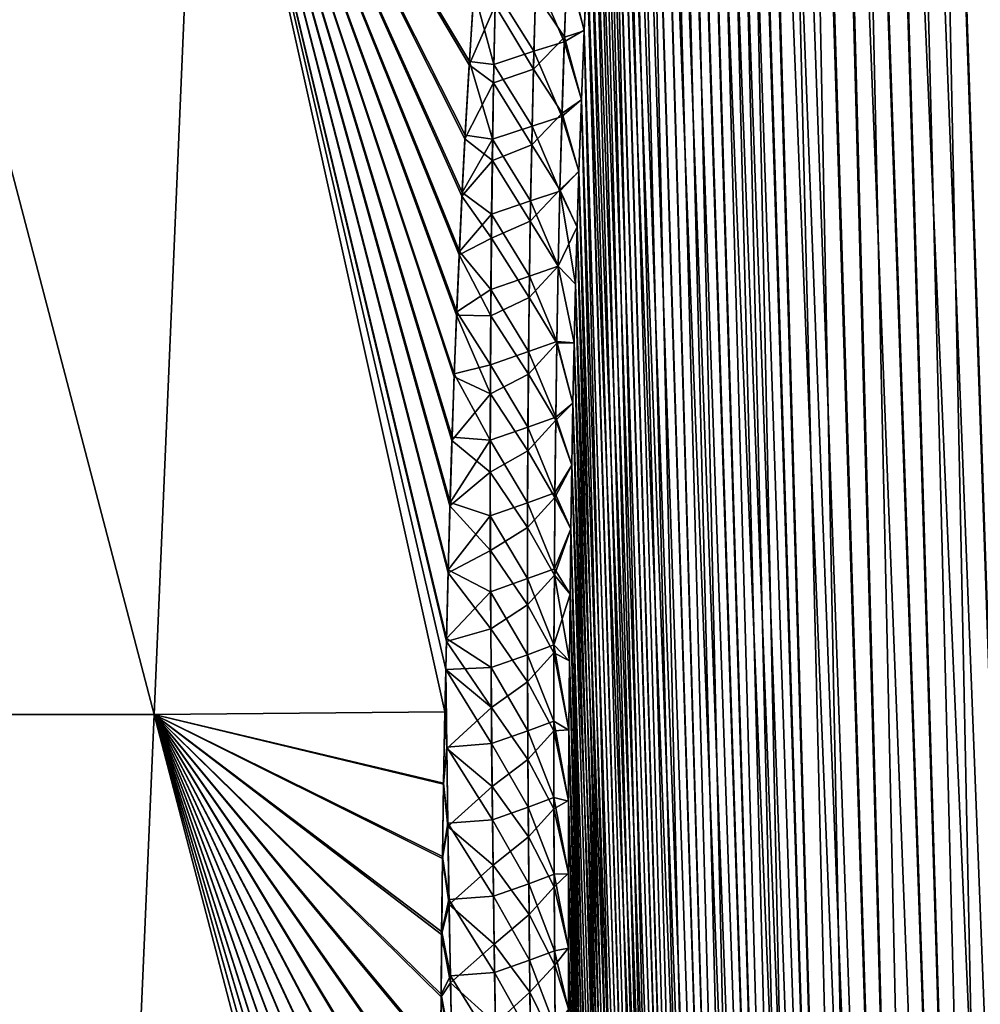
# Model space of a CAD drawing. Header units: metres. Extents: x -109 to 109, y -108 to 40.
# Tile 185 of 216: x 87.74 to 93.64, y -81.67 to -75.61. Entities that reach past the tile are written whole.
import ezdxf

# ---------------------------------------------------------------- set-up
doc = ezdxf.new("R2010")
doc.units = ezdxf.units.M
doc.layers.add('solid_K_24_42_18_000C86_XXX', color=7, linetype='CONTINUOUS')

msp = doc.modelspace()

# ---------------------------------------------------------------- linework, layer by layer
at = {"layer": 'solid_K_24_42_18_000C86_XXX'}
for points in [[(93.591431, -102.810715, -10.906762), (92.668846, -68.274429, -10.070155), (92.820801, -68.203453, -9.784935)], [(94.02282, -102.831841, 10.116003), (92.827583, -68.201416, 9.772555), (92.676445, -68.26963, 10.055494)], [(94.022644, -102.831841, -10.116307), (92.820801, -68.203453, -9.784935), (92.975037, -68.180695, -9.510736)], [(94.022644, -102.831841, -10.116307), (93.591431, -102.810715, -10.906762), (92.820801, -68.203453, -9.784935)], [(94.02282, -102.831841, 10.116003), (92.981041, -68.180748, 9.500344), (92.827583, -68.201416, 9.772555)], [(94.022644, -102.831841, -10.116307), (92.975037, -68.180695, -9.510736), (93.135391, -68.203712, -9.240135)], [(94.491798, -102.810669, 9.34737), (93.140869, -68.205284, 9.231131), (92.981041, -68.180748, 9.500344)], [(94.02282, -102.831841, 10.116003), (94.491798, -102.810669, 9.34737), (92.981041, -68.180748, 9.500344)], [(94.022644, -102.831841, -10.116307), (93.135391, -68.203712, -9.240135), (93.306366, -68.274971, -8.966091)], [(94.491798, -102.810669, 9.34737), (93.311584, -68.277779, 8.957937), (93.140869, -68.205284, 9.231131)], [(93.591431, -102.810715, -10.906762), (92.516762, -68.400612, -10.372687), (92.668846, -68.274429, -10.070155)], [(93.591545, -102.81073, 10.906535), (92.676445, -68.26963, 10.055494), (92.524849, -68.392357, 10.356121)], [(93.591545, -102.81073, 10.906535), (94.02282, -102.831841, 10.116003), (92.676445, -68.26963, 10.055494)], [(94.491585, -102.810684, -9.347705), (93.306366, -68.274971, -8.966091), (93.492111, -68.401138, -8.683512)], [(94.491585, -102.810684, -9.347705), (94.022644, -102.831841, -10.116307), (93.306366, -68.274971, -8.966091)], [(94.491798, -102.810669, 9.34737), (93.497559, -68.405632, 8.675452), (93.311584, -68.277779, 8.957937)], [(93.198311, -102.747047, -11.718625), (92.364388, -68.591072, -10.695609), (92.516762, -68.400612, -10.372687)], [(93.591545, -102.81073, 10.906535), (92.524849, -68.392357, 10.356121), (92.37207, -68.579834, 10.6788)], [(93.591431, -102.810715, -10.906762), (93.198311, -102.747047, -11.718625), (92.516762, -68.400612, -10.372687)], [(94.491585, -102.810684, -9.347705), (93.492111, -68.401138, -8.683512), (93.69529, -68.591568, -8.390559)], [(94.998283, -102.746971, 8.60115), (93.701714, -68.598389, 8.381553), (93.497559, -68.405632, 8.675452)], [(94.491798, -102.810669, 9.34737), (94.998283, -102.746971, 8.60115), (93.497559, -68.405632, 8.675452)], [(93.198311, -102.747047, -11.718625), (92.213646, -68.854164, -11.037994), (92.364388, -68.591072, -10.695609)], [(93.591545, -102.81073, 10.906535), (92.37207, -68.579834, 10.6788), (92.295593, -68.700798, 10.848765)], [(93.591545, -102.81073, 10.906535), (92.295593, -68.700798, 10.848765), (92.220039, -68.841286, 11.022955)], [(93.198311, -102.747047, -11.718625), (92.139687, -69.014679, -11.215636), (92.213646, -68.854164, -11.037994)], [(93.19838, -102.747063, 11.718479), (92.220039, -68.841286, 11.022955), (92.145485, -69.001236, 11.201459)], [(93.19838, -102.747063, 11.718479), (93.591545, -102.81073, 10.906535), (92.220039, -68.841286, 11.022955)], [(92.844063, -102.640434, -12.551116), (92.067253, -69.195442, -11.396681), (92.139687, -69.014679, -11.215636)], [(93.19838, -102.747063, 11.718479), (92.145485, -69.001236, 11.201459), (92.072495, -69.181557, 11.383328)], [(93.198311, -102.747047, -11.718625), (92.844063, -102.640434, -12.551116), (92.139687, -69.014679, -11.215636)], [(92.844063, -102.640434, -12.551116), (91.99646, -69.396454, -11.581059), (92.067253, -69.195442, -11.396681)], [(93.19838, -102.747063, 11.718479), (92.072495, -69.181557, 11.383328), (92.001198, -69.38221, 11.56846)], [(92.844063, -102.640434, -12.551116), (91.927574, -69.618576, -11.768362), (91.99646, -69.396454, -11.581059)], [(93.19838, -102.747063, 11.718479), (92.001198, -69.38221, 11.56846), (91.931831, -69.604134, 11.756554)], [(92.844063, -102.640434, -12.551116), (91.860741, -69.861908, -11.958444), (91.927574, -69.618576, -11.768362)], [(93.19838, -102.747063, 11.718479), (91.931831, -69.604134, 11.756554), (91.864502, -69.847443, 11.947519)], [(92.844063, -102.640434, -12.551116), (91.796097, -70.127251, -12.151175), (91.860741, -69.861908, -11.958444)], [(92.844093, -102.640442, 12.551044), (91.864502, -69.847443, 11.947519), (91.799385, -70.112923, 12.141137)], [(92.844093, -102.640442, 12.551044), (93.19838, -102.747063, 11.718479), (91.864502, -69.847443, 11.947519)], [(92.529518, -102.49028, -13.403612), (91.733742, -70.414886, -12.346438), (91.796097, -70.127251, -12.151175)], [(92.844093, -102.640442, 12.551044), (91.799385, -70.112923, 12.141137), (91.736603, -70.400864, 12.337244)], [(92.844063, -102.640434, -12.551116), (92.529518, -102.49028, -13.403612), (91.796097, -70.127251, -12.151175)], [(92.844093, -102.640442, 12.551044), (91.736603, -70.400864, 12.337244), (91.676262, -70.711952, 12.535793)], [(92.529518, -102.49028, -13.403612), (91.673782, -70.72554, -12.54417), (91.733742, -70.414886, -12.346438)], [(92.844093, -102.640442, 12.551044), (91.676262, -70.711952, 12.535793), (91.618462, -71.04686, 12.736664)], [(92.529518, -102.49028, -13.403612), (91.616341, -71.059898, -12.744247), (91.673782, -70.72554, -12.54417)], [(92.529518, -102.49028, -13.403612), (91.56147, -71.418427, -12.946656), (91.616341, -71.059898, -12.744247)], [(92.529518, -102.49028, 13.403603), (91.618462, -71.04686, 12.736664), (91.563271, -71.406052, 12.939841)], [(92.529518, -102.49028, 13.403603), (92.844093, -102.640442, 12.551044), (91.618462, -71.04686, 12.736664)], [(92.255585, -102.295357, -14.275787), (91.5093, -71.802315, -13.151313), (91.56147, -71.418427, -12.946656)], [(92.529518, -102.49028, 13.403603), (91.563271, -71.406052, 12.939841), (91.510796, -71.79068, 13.145243)], [(92.529518, -102.49028, -13.403612), (92.255585, -102.295357, -14.275787), (91.56147, -71.418427, -12.946656)], [(92.255585, -102.295357, -14.275787), (91.459869, -72.211784, -13.358197), (91.5093, -71.802315, -13.151313)], [(92.529518, -102.49028, 13.403603), (91.510796, -71.79068, 13.145243), (91.461105, -72.200966, 13.35285)], [(92.255585, -102.295357, -14.275787), (91.428513, -72.500008, -13.497308), (91.459869, -72.211784, -13.358197)], [(92.529518, -102.49028, 13.403603), (91.461105, -72.200966, 13.35285), (91.429588, -72.489777, 13.492426)], [(92.255585, -102.295357, -14.275787), (91.398422, -72.800018, -13.637383), (91.428513, -72.500008, -13.497308)], [(92.529518, -102.49028, 13.403603), (91.429588, -72.489777, 13.492426), (91.399353, -72.79039, 13.632954)], [(92.255585, -102.295357, -14.275787), (91.369659, -73.11248, -13.778379), (91.398422, -72.800018, -13.637383)], [(92.255585, -102.295349, 14.275813), (91.399353, -72.79039, 13.632954), (91.370453, -73.1035, 13.774391)], [(92.255585, -102.295349, 14.275813), (92.529518, -102.49028, 13.403603), (91.399353, -72.79039, 13.632954)], [(88.56321, -79.883408, -18.687876), (86.652596, -79.883408, -19.790974), (86.787979, -73.114449, -17.819326)], [(86.652649, -79.883408, 19.790947), (88.563316, -79.883408, 18.687811), (86.788116, -73.114449, 17.81925)], [(88.56321, -79.883408, -18.687876), (86.787979, -73.114449, -17.819326), (88.85228, -73.114449, -16.455765)], [(88.563316, -79.883408, 18.687811), (88.852463, -73.114449, 16.455627), (86.788116, -73.114449, 17.81925)], [(90.35051, -79.866341, -17.399897), (88.56321, -79.883408, -18.687876), (88.85228, -73.114449, -16.455765)], [(88.563316, -79.883408, 18.687811), (90.350517, -79.86586, 17.399761), (88.852463, -73.114449, 16.455627)], [(90.355881, -79.606018, -17.32295), (90.35051, -79.866341, -17.399897), (88.85228, -73.114449, -16.455765)], [(90.359711, -79.434067, -17.271404), (90.355881, -79.606018, -17.32295), (88.85228, -73.114449, -16.455765)], [(90.370049, -79.011841, -17.142384), (90.359711, -79.434067, -17.271404), (88.85228, -73.114449, -16.455765)], [(90.381363, -78.599724, -17.01309), (90.370049, -79.011841, -17.142384), (88.85228, -73.114449, -16.455765)], [(90.393883, -78.198311, -16.883629), (90.381363, -78.599724, -17.01309), (88.85228, -73.114449, -16.455765)], [(90.4077, -77.807732, -16.754091), (90.393883, -78.198311, -16.883629), (88.85228, -73.114449, -16.455765)], [(90.422676, -77.427399, -16.624514), (90.4077, -77.807732, -16.754091), (88.85228, -73.114449, -16.455765)], [(90.43869, -77.056725, -16.494928), (90.422676, -77.427399, -16.624514), (88.85228, -73.114449, -16.455765)], [(90.45562, -76.695183, -16.365362), (90.43869, -77.056725, -16.494928), (88.85228, -73.114449, -16.455765)], [(90.473724, -76.343422, -16.235893), (90.45562, -76.695183, -16.365362), (88.85228, -73.114449, -16.455765)], [(90.499702, -75.889404, -16.063519), (90.473724, -76.343422, -16.235893), (88.85228, -73.114449, -16.455765)], [(90.527481, -75.451485, -15.891516), (90.499702, -75.889404, -16.063519), (88.85228, -73.114449, -16.455765)], [(90.501015, -75.867546, 16.055075), (90.528961, -75.429276, 15.882641), (88.852463, -73.114449, 16.455627)], [(90.474884, -76.321938, 16.227875), (90.501015, -75.867546, 16.055075), (88.852463, -73.114449, 16.455627)], [(90.456665, -76.674004, 16.35766), (90.474884, -76.321938, 16.227875), (88.852463, -73.114449, 16.455627)], [(90.439629, -77.035866, 16.487539), (90.456665, -76.674004, 16.35766), (88.852463, -73.114449, 16.455627)], [(90.423523, -77.406891, 16.617434), (90.439629, -77.035866, 16.487539), (88.852463, -73.114449, 16.455627)], [(90.408447, -77.787582, 16.747318), (90.423523, -77.406891, 16.617434), (88.852463, -73.114449, 16.455627)], [(90.394547, -78.178535, 16.877157), (90.408447, -77.787582, 16.747318), (88.852463, -73.114449, 16.455627)], [(90.381935, -78.580338, 17.006914), (90.394547, -78.178535, 16.877157), (88.852463, -73.114449, 16.455627)], [(90.370537, -78.992851, 17.136501), (90.381935, -78.580338, 17.006914), (88.852463, -73.114449, 16.455627)], [(90.36013, -79.415497, 17.265808), (90.370537, -78.992851, 17.136501), (88.852463, -73.114449, 16.455627)], [(90.355858, -79.606934, 17.323231), (90.36013, -79.415497, 17.265808), (88.852463, -73.114449, 16.455627)], [(90.350517, -79.86586, 17.399761), (90.355858, -79.606934, 17.323231), (88.852463, -73.114449, 16.455627)], [(92.023575, -102.054451, -15.166787), (91.342262, -73.438232, -13.920253), (91.369659, -73.11248, -13.778379)], [(92.255585, -102.295349, 14.275813), (91.370453, -73.1035, 13.774391), (91.342926, -73.429909, 13.916687)], [(92.255585, -102.295357, -14.275787), (92.023575, -102.054451, -15.166787), (91.369659, -73.11248, -13.778379)], [(92.255585, -102.295349, 14.275813), (91.342926, -73.429909, 13.916687), (91.316772, -73.769096, 14.059872)], [(92.023575, -102.054451, -15.166787), (91.316216, -73.776733, -14.063032), (91.342262, -73.438232, -13.920253)], [(92.023575, -102.054451, -15.166787), (91.291565, -74.128532, -14.206668), (91.316216, -73.776733, -14.063032)], [(92.255585, -102.295349, 14.275813), (91.316772, -73.769096, 14.059872), (91.292023, -74.121605, 14.203897)], [(92.023575, -102.054451, -15.166787), (91.268372, -74.49469, -14.35108), (91.291565, -74.128532, -14.206668)], [(92.255585, -102.295349, 14.275813), (91.292023, -74.121605, 14.203897), (91.268745, -74.48848, 14.348681)], [(92.023575, -102.054451, -15.166787), (91.24662, -74.874847, -14.4963), (91.268372, -74.49469, -14.35108)], [(92.255585, -102.295349, 14.275813), (91.268745, -74.48848, 14.348681), (91.246918, -74.86937, 14.494254)], [(92.023575, -102.054451, -15.166787), (91.226349, -75.269241, -14.642288), (91.24662, -74.874847, -14.4963)], [(92.255585, -102.295349, 14.275813), (91.246918, -74.86937, 14.494254), (91.226578, -75.264519, 14.640576)], [(91.103256, -75.253197, -15.021552), (91.085808, -75.718948, -15.187466), (90.908066, -75.449814, -15.448203)], [(91.103256, -75.253197, -15.021552), (91.207619, -75.679131, -14.788915), (91.085808, -75.718948, -15.187466)], [(91.103256, -75.253197, -15.021552), (91.226349, -75.269241, -14.642288), (91.207619, -75.679131, -14.788915)], [(91.084702, -75.747185, 15.197671), (91.101616, -75.29081, 15.035486), (90.91111, -75.347511, 15.411736)], [(91.084702, -75.747185, 15.197671), (91.207787, -75.675156, 14.787521), (91.101616, -75.29081, 15.035486)], [(91.101616, -75.29081, 15.035486), (91.207787, -75.675156, 14.787521), (91.226578, -75.264519, 14.640576)], [(92.023575, -102.054451, -15.166787), (91.207619, -75.679131, -14.788915), (91.226349, -75.269241, -14.642288)], [(92.023567, -102.054436, 15.166823), (91.226578, -75.264519, 14.640576), (91.207787, -75.675156, 14.787521)], [(92.023567, -102.054436, 15.166823), (92.255585, -102.295349, 14.275813), (91.226578, -75.264519, 14.640576)], [(90.897736, -75.805336, 15.573781), (90.91111, -75.347511, 15.411736), (90.66256, -75.428215, 15.753327)], [(91.084702, -75.747185, 15.197671), (90.91111, -75.347511, 15.411736), (90.897736, -75.805336, 15.573781)], [(90.652351, -75.886749, 15.915331), (90.528961, -75.429276, 15.882641), (90.501015, -75.867546, 16.055075)], [(90.652351, -75.886749, 15.915331), (90.66256, -75.428215, 15.753327), (90.528961, -75.429276, 15.882641)], [(90.897736, -75.805336, 15.573781), (90.66256, -75.428215, 15.753327), (90.652351, -75.886749, 15.915331)], [(90.660332, -75.52462, -15.787741), (90.499702, -75.889404, -16.063519), (90.527481, -75.451485, -15.891516)], [(90.660332, -75.52462, -15.787741), (90.908066, -75.449814, -15.448203), (90.895042, -75.914856, -15.61146)], [(91.085808, -75.718948, -15.187466), (90.895042, -75.914856, -15.61146), (90.908066, -75.449814, -15.448203)], [(90.660332, -75.52462, -15.787741), (90.650284, -75.999557, -15.954227), (90.499702, -75.889404, -16.063519)], [(90.660332, -75.52462, -15.787741), (90.895042, -75.914856, -15.61146), (90.650284, -75.999557, -15.954227)], [(91.084702, -75.747185, 15.197671), (91.190559, -76.101357, 14.935087), (91.207787, -75.675156, 14.787521)], [(92.023567, -102.054436, 15.166823), (91.207787, -75.675156, 14.787521), (91.190559, -76.101357, 14.935087)], [(91.085808, -75.718948, -15.187466), (91.070854, -76.186661, -15.34821), (90.895042, -75.914856, -15.61146)], [(91.085808, -75.718948, -15.187466), (91.190445, -76.104576, -14.936179), (91.070854, -76.186661, -15.34821)], [(91.085808, -75.718948, -15.187466), (91.207619, -75.679131, -14.788915), (91.190445, -76.104576, -14.936179)], [(91.834908, -101.766304, -16.07567), (91.190445, -76.104576, -14.936179), (91.207619, -75.679131, -14.788915)], [(92.023575, -102.054451, -15.166787), (91.834908, -101.766304, -16.07567), (91.207619, -75.679131, -14.788915)], [(91.070168, -76.20546, 15.354893), (91.084702, -75.747185, 15.197671), (90.897736, -75.805336, 15.573781)], [(91.070168, -76.20546, 15.354893), (91.190559, -76.101357, 14.935087), (91.084702, -75.747185, 15.197671)], [(90.886604, -76.264732, 15.730844), (90.897736, -75.805336, 15.573781), (90.652351, -75.886749, 15.915331)], [(91.070168, -76.20546, 15.354893), (90.897736, -75.805336, 15.573781), (90.886604, -76.264732, 15.730844)], [(90.650284, -75.999557, -15.954227), (90.473724, -76.343422, -16.235893), (90.499702, -75.889404, -16.063519)], [(90.644249, -76.346581, 16.072355), (90.501015, -75.867546, 16.055075), (90.474884, -76.321938, 16.227875)], [(90.644249, -76.346581, 16.072355), (90.652351, -75.886749, 15.915331), (90.501015, -75.867546, 16.055075)], [(90.886604, -76.264732, 15.730844), (90.652351, -75.886749, 15.915331), (90.644249, -76.346581, 16.072355)], [(90.650284, -75.999557, -15.954227), (90.895042, -75.914856, -15.61146), (90.88427, -76.381477, -15.769665)], [(91.070854, -76.186661, -15.34821), (90.88427, -76.381477, -15.769665), (90.895042, -75.914856, -15.61146)], [(90.650284, -75.999557, -15.954227), (90.642441, -76.475861, -16.11544), (90.473724, -76.343422, -16.235893)], [(90.650284, -75.999557, -15.954227), (90.88427, -76.381477, -15.769665), (90.642441, -76.475861, -16.11544)], [(91.070168, -76.20546, 15.354893), (91.174896, -76.54287, 15.083282), (91.190559, -76.101357, 14.935087)], [(92.023567, -102.054436, 15.166823), (91.190559, -76.101357, 14.935087), (91.174896, -76.54287, 15.083282)], [(91.070854, -76.186661, -15.34821), (91.190445, -76.104576, -14.936179), (91.174812, -76.545334, -15.08409)], [(91.834908, -101.766304, -16.07567), (91.174812, -76.545334, -15.08409), (91.190445, -76.104576, -14.936179)], [(91.070854, -76.186661, -15.34821), (91.058182, -76.656174, -15.504048), (90.88427, -76.381477, -15.769665)], [(91.057823, -76.665451, 15.507422), (91.070168, -76.20546, 15.354893), (90.886604, -76.264732, 15.730844)], [(91.057823, -76.665451, 15.507422), (91.174896, -76.54287, 15.083282), (91.070168, -76.20546, 15.354893)], [(91.070854, -76.186661, -15.34821), (91.174812, -76.545334, -15.08409), (91.058182, -76.656174, -15.504048)], [(90.877518, -76.725563, 15.88319), (90.886604, -76.264732, 15.730844), (90.644249, -76.346581, 16.072355)], [(91.057823, -76.665451, 15.507422), (90.886604, -76.264732, 15.730844), (90.877518, -76.725563, 15.88319)], [(90.642441, -76.475861, -16.11544), (90.45562, -76.695183, -16.365362), (90.473724, -76.343422, -16.235893)], [(90.644249, -76.346581, 16.072355), (90.474884, -76.321938, 16.227875), (90.456665, -76.674004, 16.35766)], [(90.638077, -76.80761, 16.224646), (90.644249, -76.346581, 16.072355), (90.456665, -76.674004, 16.35766)], [(90.877518, -76.725563, 15.88319), (90.644249, -76.346581, 16.072355), (90.638077, -76.80761, 16.224646)], [(90.642441, -76.475861, -16.11544), (90.88427, -76.381477, -15.769665), (90.875587, -76.849564, -15.923049)], [(91.058182, -76.656174, -15.504048), (90.875587, -76.849564, -15.923049), (90.88427, -76.381477, -15.769665)], [(90.642441, -76.475861, -16.11544), (90.636642, -76.95343, -16.271633), (90.45562, -76.695183, -16.365362)], [(90.642441, -76.475861, -16.11544), (90.875587, -76.849564, -15.923049), (90.636642, -76.95343, -16.271633)], [(91.057823, -76.665451, 15.507422), (91.164215, -76.884911, 15.194724), (91.174896, -76.54287, 15.083282)], [(91.058182, -76.656174, -15.504048), (91.174812, -76.545334, -15.08409), (91.164162, -76.886803, -15.195333)], [(91.834908, -101.766304, -16.07567), (91.164162, -76.886803, -15.195333), (91.174812, -76.545334, -15.08409)], [(92.023567, -102.054436, 15.166823), (91.174896, -76.54287, 15.083282), (91.164215, -76.884911, 15.194724)], [(90.636642, -76.95343, -16.271633), (90.43869, -77.056725, -16.494928), (90.45562, -76.695183, -16.365362)], [(90.638077, -76.80761, 16.224646), (90.456665, -76.674004, 16.35766), (90.439629, -77.035866, 16.487539)], [(91.058182, -76.656174, -15.504048), (91.047638, -77.12735, -15.655197), (90.875587, -76.849564, -15.923049)], [(91.047501, -77.127022, 15.655468), (91.057823, -76.665451, 15.507422), (90.877518, -76.725563, 15.88319)], [(91.047501, -77.127022, 15.655468), (91.164215, -76.884911, 15.194724), (91.057823, -76.665451, 15.507422)], [(91.058182, -76.656174, -15.504048), (91.154457, -77.238205, -15.30676), (91.047638, -77.12735, -15.655197)], [(91.058182, -76.656174, -15.504048), (91.164162, -76.886803, -15.195333), (91.154457, -77.238205, -15.30676)], [(90.870346, -77.187737, 16.031025), (90.877518, -76.725563, 15.88319), (90.638077, -76.80761, 16.224646)], [(91.047501, -77.127022, 15.655468), (90.877518, -76.725563, 15.88319), (90.870346, -77.187737, 16.031025)], [(90.633698, -77.26976, 16.372414), (90.638077, -76.80761, 16.224646), (90.439629, -77.035866, 16.487539)], [(90.870346, -77.187737, 16.031025), (90.638077, -76.80761, 16.224646), (90.633698, -77.26976, 16.372414)], [(90.636642, -76.95343, -16.271633), (90.875587, -76.849564, -15.923049), (90.86882, -77.318993, -16.07184)], [(91.047638, -77.12735, -15.655197), (90.86882, -77.318993, -16.07184), (90.875587, -76.849564, -15.923049)], [(91.047501, -77.127022, 15.655468), (91.154488, -77.23687, 15.306342), (91.164215, -76.884911, 15.194724)], [(91.834908, -101.766304, -16.07567), (91.154457, -77.238205, -15.30676), (91.164162, -76.886803, -15.195333)], [(92.023567, -102.054436, 15.166823), (91.164215, -76.884911, 15.194724), (91.154488, -77.23687, 15.306342)], [(90.636642, -76.95343, -16.271633), (90.632706, -77.432175, -16.423056), (90.43869, -77.056725, -16.494928)], [(90.636642, -76.95343, -16.271633), (90.86882, -77.318993, -16.07184), (90.632706, -77.432175, -16.423056)], [(90.632706, -77.432175, -16.423056), (90.422676, -77.427399, -16.624514), (90.43869, -77.056725, -16.494928)], [(90.633698, -77.26976, 16.372414), (90.439629, -77.035866, 16.487539), (90.423523, -77.406891, 16.617434)], [(91.047638, -77.12735, -15.655197), (91.039047, -77.60006, -15.801873), (90.86882, -77.318993, -16.07184)], [(91.039055, -77.590065, 15.799216), (91.047501, -77.127022, 15.655468), (90.870346, -77.187737, 16.031025)], [(91.047638, -77.12735, -15.655197), (91.14566, -77.598869, -15.418471), (91.039047, -77.60006, -15.801873)], [(91.039055, -77.590065, 15.799216), (91.145676, -77.598099, 15.418234), (91.047501, -77.127022, 15.655468)], [(91.047501, -77.127022, 15.655468), (91.145676, -77.598099, 15.418234), (91.154488, -77.23687, 15.306342)], [(91.047638, -77.12735, -15.655197), (91.154457, -77.238205, -15.30676), (91.14566, -77.598869, -15.418471)], [(90.864929, -77.651146, 16.174545), (90.870346, -77.187737, 16.031025), (90.633698, -77.26976, 16.372414)], [(91.039055, -77.590065, 15.799216), (90.870346, -77.187737, 16.031025), (90.864929, -77.651146, 16.174545)], [(91.834908, -101.766304, -16.07567), (91.14566, -77.598869, -15.418471), (91.154457, -77.238205, -15.30676)], [(92.023567, -102.054436, 15.166823), (91.154488, -77.23687, 15.306342), (91.145676, -77.598099, 15.418234)], [(90.630966, -77.732964, 16.515863), (90.633698, -77.26976, 16.372414), (90.423523, -77.406891, 16.617434)], [(90.864929, -77.651146, 16.174545), (90.633698, -77.26976, 16.372414), (90.630966, -77.732964, 16.515863)], [(90.632706, -77.432175, -16.423056), (90.86882, -77.318993, -16.07184), (90.863823, -77.789673, -16.216261)], [(91.039047, -77.60006, -15.801873), (90.863823, -77.789673, -16.216261), (90.86882, -77.318993, -16.07184)], [(90.630486, -77.912003, -16.569946), (90.4077, -77.807732, -16.754091), (90.422676, -77.427399, -16.624514)], [(90.630966, -77.732964, 16.515863), (90.423523, -77.406891, 16.617434), (90.408447, -77.787582, 16.747318)], [(90.632706, -77.432175, -16.423056), (90.630486, -77.912003, -16.569946), (90.422676, -77.427399, -16.624514)], [(90.632706, -77.432175, -16.423056), (90.863823, -77.789673, -16.216261), (90.630486, -77.912003, -16.569946)], [(91.039047, -77.60006, -15.801873), (91.032257, -78.074165, -15.944284), (90.863823, -77.789673, -16.216261)], [(91.032356, -78.054466, 15.938855), (91.039055, -77.590065, 15.799216), (90.864929, -77.651146, 16.174545)], [(91.039047, -77.60006, -15.801873), (91.137787, -77.969032, -15.530417), (91.032257, -78.074165, -15.944284)], [(91.032356, -78.054466, 15.938855), (91.137794, -77.968819, 15.530352), (91.039055, -77.590065, 15.799216)], [(91.039047, -77.60006, -15.801873), (91.14566, -77.598869, -15.418471), (91.137787, -77.969032, -15.530417)], [(91.039055, -77.590065, 15.799216), (91.137794, -77.968819, 15.530352), (91.145676, -77.598099, 15.418234)], [(91.834908, -101.766304, -16.07567), (91.137787, -77.969032, -15.530417), (91.14566, -77.598869, -15.418471)], [(92.023567, -102.054436, 15.166823), (91.145676, -77.598099, 15.418234), (91.137794, -77.968819, 15.530352)], [(90.861137, -78.115715, 16.313948), (90.864929, -77.651146, 16.174545), (90.630966, -77.732964, 16.515863)], [(91.032356, -78.054466, 15.938855), (90.864929, -77.651146, 16.174545), (90.861137, -78.115715, 16.313948)], [(90.629753, -78.197136, 16.655197), (90.630966, -77.732964, 16.515863), (90.408447, -77.787582, 16.747318)], [(90.861137, -78.115715, 16.313948), (90.630966, -77.732964, 16.515863), (90.629753, -78.197136, 16.655197)], [(90.629753, -78.197136, 16.655197), (90.408447, -77.787582, 16.747318), (90.394547, -78.178535, 16.877157)], [(90.630486, -77.912003, -16.569946), (90.863823, -77.789673, -16.216261), (90.860451, -78.261513, -16.356493)], [(91.032257, -78.074165, -15.944284), (90.860451, -78.261513, -16.356493), (90.863823, -77.789673, -16.216261)], [(90.630486, -77.912003, -16.569946), (90.393883, -78.198311, -16.883629), (90.4077, -77.807732, -16.754091)], [(90.630486, -77.912003, -16.569946), (90.629845, -78.39286, -16.712477), (90.393883, -78.198311, -16.883629)], [(90.630486, -77.912003, -16.569946), (90.860451, -78.261513, -16.356493), (90.629845, -78.39286, -16.712477)], [(91.032257, -78.074165, -15.944284), (91.137787, -77.969032, -15.530417), (91.130882, -78.349388, -15.642481)], [(91.032356, -78.054466, 15.938855), (91.130875, -78.349731, 15.642575), (91.137794, -77.968819, 15.530352)], [(92.023567, -102.054436, 15.166823), (91.137794, -77.968819, 15.530352), (91.130875, -78.349731, 15.642575)], [(91.834908, -101.766304, -16.07567), (91.130882, -78.349388, -15.642481), (91.137787, -77.969032, -15.530417)], [(91.032257, -78.074165, -15.944284), (91.027145, -78.549576, -16.082586), (90.860451, -78.261513, -16.356493)], [(91.027267, -78.520111, 16.074556), (91.032356, -78.054466, 15.938855), (90.861137, -78.115715, 16.313948)], [(91.032257, -78.074165, -15.944284), (91.130882, -78.349388, -15.642481), (91.027145, -78.549576, -16.082586)], [(91.027267, -78.520111, 16.074556), (91.130875, -78.349731, 15.642575), (91.032356, -78.054466, 15.938855)], [(90.858849, -78.581352, 16.449398), (90.861137, -78.115715, 16.313948), (90.629753, -78.197136, 16.655197)], [(91.027267, -78.520111, 16.074556), (90.861137, -78.115715, 16.313948), (90.858849, -78.581352, 16.449398)], [(90.629845, -78.39286, -16.712477), (90.381363, -78.599724, -17.01309), (90.393883, -78.198311, -16.883629)], [(90.629753, -78.197136, 16.655197), (90.394547, -78.178535, 16.877157), (90.381935, -78.580338, 17.006914)], [(90.629951, -78.662231, 16.790565), (90.629753, -78.197136, 16.655197), (90.381935, -78.580338, 17.006914)], [(90.858849, -78.581352, 16.449398), (90.629753, -78.197136, 16.655197), (90.629951, -78.662231, 16.790565)], [(90.629845, -78.39286, -16.712477), (90.860451, -78.261513, -16.356493), (90.858612, -78.734444, -16.492685)], [(91.027145, -78.549576, -16.082586), (90.858612, -78.734444, -16.492685), (90.860451, -78.261513, -16.356493)], [(90.629845, -78.39286, -16.712477), (90.630669, -78.87468, -16.850819), (90.381363, -78.599724, -17.01309)], [(90.629845, -78.39286, -16.712477), (90.858612, -78.734444, -16.492685), (90.630669, -78.87468, -16.850819)], [(91.027145, -78.549576, -16.082586), (91.130882, -78.349388, -15.642481), (91.124985, -78.740639, -15.754542)], [(91.027267, -78.520111, 16.074556), (91.124969, -78.741516, 15.754787), (91.130875, -78.349731, 15.642575)], [(91.8349, -101.766289, 16.075701), (91.130875, -78.349731, 15.642575), (91.124969, -78.741516, 15.754787)], [(91.834908, -101.766304, -16.07567), (91.124985, -78.740639, -15.754542), (91.130882, -78.349388, -15.642481)], [(91.8349, -101.766289, 16.075701), (92.023567, -102.054436, 15.166823), (91.130875, -78.349731, 15.642575)], [(91.023674, -78.986931, 16.206451), (91.027267, -78.520111, 16.074556), (90.858849, -78.581352, 16.449398)], [(91.023674, -78.986931, 16.206451), (91.124969, -78.741516, 15.754787), (91.027267, -78.520111, 16.074556)], [(90.629951, -78.662231, 16.790565), (90.381935, -78.580338, 17.006914), (90.370537, -78.992851, 17.136501)], [(90.857964, -79.047997, 16.581028), (90.858849, -78.581352, 16.449398), (90.629951, -78.662231, 16.790565)], [(91.023674, -78.986931, 16.206451), (90.858849, -78.581352, 16.449398), (90.857964, -79.047997, 16.581028)], [(91.027145, -78.549576, -16.082586), (91.02359, -79.026207, -16.216927), (90.858612, -78.734444, -16.492685)], [(91.027145, -78.549576, -16.082586), (91.124985, -78.740639, -15.754542), (91.02359, -79.026207, -16.216927)], [(90.630669, -78.87468, -16.850819), (90.370049, -79.011841, -17.142384), (90.381363, -78.599724, -17.01309)], [(90.631462, -79.128189, 16.922106), (90.629951, -78.662231, 16.790565), (90.370537, -78.992851, 17.136501)], [(90.857964, -79.047997, 16.581028), (90.629951, -78.662231, 16.790565), (90.631462, -79.128189, 16.922106)], [(90.630669, -78.87468, -16.850819), (90.858612, -78.734444, -16.492685), (90.85817, -79.208397, -16.62499)], [(91.02359, -79.026207, -16.216927), (90.85817, -79.208397, -16.62499), (90.858612, -78.734444, -16.492685)], [(91.02359, -79.026207, -16.216927), (91.124985, -78.740639, -15.754542), (91.120056, -79.142334, -15.866686)], [(91.023674, -78.986931, 16.206451), (91.120041, -79.143738, 15.867071), (91.124969, -78.741516, 15.754787)], [(91.8349, -101.766289, 16.075701), (91.124969, -78.741516, 15.754787), (91.120041, -79.143738, 15.867071)], [(91.691109, -101.428734, -17.001799), (91.120056, -79.142334, -15.866686), (91.124985, -78.740639, -15.754542)], [(91.834908, -101.766304, -16.07567), (91.691109, -101.428734, -17.001799), (91.124985, -78.740639, -15.754542)], [(90.630669, -78.87468, -16.850819), (90.632851, -79.357399, -16.985132), (90.370049, -79.011841, -17.142384)], [(90.630669, -78.87468, -16.850819), (90.85817, -79.208397, -16.62499), (90.632851, -79.357399, -16.985132)], [(90.631462, -79.128189, 16.922106), (90.370537, -78.992851, 17.136501), (90.36013, -79.415497, 17.265808)], [(91.021484, -79.454849, 16.334667), (91.023674, -78.986931, 16.206451), (90.857964, -79.047997, 16.581028)], [(91.021484, -79.454849, 16.334667), (91.120041, -79.143738, 15.867071), (91.023674, -78.986931, 16.206451)], [(90.632851, -79.357399, -16.985132), (90.359711, -79.434067, -17.271404), (90.370049, -79.011841, -17.142384)], [(90.858376, -79.515594, 16.708973), (90.857964, -79.047997, 16.581028), (90.631462, -79.128189, 16.922106)], [(91.021484, -79.454849, 16.334667), (90.857964, -79.047997, 16.581028), (90.858376, -79.515594, 16.708973)], [(91.02359, -79.026207, -16.216927), (91.021492, -79.503975, -16.347448), (90.85817, -79.208397, -16.62499)], [(91.02359, -79.026207, -16.216927), (91.116089, -79.554298, -15.978933), (91.021492, -79.503975, -16.347448)], [(91.02359, -79.026207, -16.216927), (91.120056, -79.142334, -15.866686), (91.116089, -79.554298, -15.978933)], [(90.634186, -79.594971, 17.049957), (90.631462, -79.128189, 16.922106), (90.36013, -79.415497, 17.265808)], [(90.858376, -79.515594, 16.708973), (90.631462, -79.128189, 16.922106), (90.634186, -79.594971, 17.049957)], [(91.021484, -79.454849, 16.334667), (91.116074, -79.556229, 15.979447), (91.120041, -79.143738, 15.867071)], [(91.8349, -101.766289, 16.075701), (91.120041, -79.143738, 15.867071), (91.116074, -79.556229, 15.979447)], [(91.691109, -101.428734, -17.001799), (91.116089, -79.554298, -15.978933), (91.120056, -79.142334, -15.866686)], [(90.632851, -79.357399, -16.985132), (90.85817, -79.208397, -16.62499), (90.859039, -79.683296, -16.753555)], [(91.021492, -79.503975, -16.347448), (90.859039, -79.683296, -16.753555), (90.85817, -79.208397, -16.62499)], [(90.632851, -79.357399, -16.985132), (90.636276, -79.840965, -17.115578), (90.359711, -79.434067, -17.271404)], [(90.632851, -79.357399, -16.985132), (90.859039, -79.683296, -16.753555), (90.636276, -79.840965, -17.115578)], [(90.634186, -79.594971, 17.049957), (90.36013, -79.415497, 17.265808), (90.355858, -79.606934, 17.323231)], [(90.636276, -79.840965, -17.115578), (90.355881, -79.606018, -17.32295), (90.359711, -79.434067, -17.271404)], [(91.020599, -79.923798, 16.459335), (91.021484, -79.454849, 16.334667), (90.858376, -79.515594, 16.708973)], [(91.020599, -79.923798, 16.459335), (91.113121, -79.979774, 16.091749), (91.021484, -79.454849, 16.334667)], [(91.021484, -79.454849, 16.334667), (91.113121, -79.979774, 16.091749), (91.116074, -79.556229, 15.979447)], [(90.860001, -79.984077, 16.833364), (90.858376, -79.515594, 16.708973), (90.634186, -79.594971, 17.049957)], [(91.020599, -79.923798, 16.459335), (90.858376, -79.515594, 16.708973), (90.860001, -79.984077, 16.833364)], [(91.021492, -79.503975, -16.347448), (91.020729, -79.982796, -16.474295), (90.859039, -79.683296, -16.753555)], [(91.021492, -79.503975, -16.347448), (91.113129, -79.977333, -16.091116), (91.020729, -79.982796, -16.474295)], [(91.021492, -79.503975, -16.347448), (91.116089, -79.554298, -15.978933), (91.113129, -79.977333, -16.091116)], [(90.361794, -80.092529, -17.453266), (90.35051, -79.866341, -17.399897), (90.355881, -79.606018, -17.32295)], [(90.361633, -80.083298, 17.450857), (90.355858, -79.606934, 17.323231), (90.350517, -79.86586, 17.399761)], [(90.638023, -80.062515, 17.174257), (90.634186, -79.594971, 17.049957), (90.355858, -79.606934, 17.323231)], [(90.638023, -80.062515, 17.174257), (90.355858, -79.606934, 17.323231), (90.361633, -80.083298, 17.450857)], [(90.636276, -79.840965, -17.115578), (90.361794, -80.092529, -17.453266), (90.355881, -79.606018, -17.32295)], [(90.860001, -79.984077, 16.833364), (90.634186, -79.594971, 17.049957), (90.638023, -80.062515, 17.174257)], [(91.8349, -101.766289, 16.075701), (91.116074, -79.556229, 15.979447), (91.113121, -79.979774, 16.091749)], [(91.691109, -101.428734, -17.001799), (91.113129, -79.977333, -16.091116), (91.116089, -79.554298, -15.978933)], [(90.636276, -79.840965, -17.115578), (90.859039, -79.683296, -16.753555), (90.861115, -80.159088, -16.878504)], [(91.020729, -79.982796, -16.474295), (90.861115, -80.159088, -16.878504), (90.859039, -79.683296, -16.753555)], [(90.636276, -79.840965, -17.115578), (90.640862, -80.32534, -17.242268), (90.361794, -80.092529, -17.453266)], [(90.636276, -79.840965, -17.115578), (90.861115, -80.159088, -16.878504), (90.640862, -80.32534, -17.242268)], [(88.265182, -86.734787, -20.377901), (86.049194, -86.706299, -21.500647), (86.652596, -79.883408, -19.790974)], [(86.049194, -86.706299, 21.500647), (88.26519, -86.734787, 20.377899), (86.652649, -79.883408, 19.790947)], [(88.265182, -86.734787, -20.377901), (86.652596, -79.883408, -19.790974), (88.56321, -79.883408, -18.687876)], [(88.26519, -86.734787, 20.377899), (88.563316, -79.883408, 18.687811), (86.652649, -79.883408, 19.790947)], [(90.345505, -86.706276, -19.020168), (88.265182, -86.734787, -20.377901), (88.56321, -79.883408, -18.687876)], [(88.26519, -86.734787, 20.377899), (90.345505, -86.706291, 19.020172), (88.563316, -79.883408, 18.687811)], [(90.342552, -80.311089, -17.528324), (88.56321, -79.883408, -18.687876), (90.35051, -79.866341, -17.399897)], [(90.340271, -86.27626, -18.938202), (90.345505, -86.706276, -19.020168), (88.56321, -79.883408, -18.687876)], [(90.335526, -85.853218, -18.855307), (90.340271, -86.27626, -18.938202), (88.56321, -79.883408, -18.687876)], [(90.331375, -85.437469, -18.771553), (90.335526, -85.853218, -18.855307), (88.56321, -79.883408, -18.687876)], [(90.327621, -84.978119, -18.676176), (90.331375, -85.437469, -18.771553), (88.56321, -79.883408, -18.687876)], [(90.324783, -84.528366, -18.579885), (90.327621, -84.978119, -18.676176), (88.56321, -79.883408, -18.687876)], [(90.322792, -84.087677, -18.48274), (90.324783, -84.528366, -18.579885), (88.56321, -79.883408, -18.687876)], [(90.321556, -83.655563, -18.384792), (90.322792, -84.087677, -18.48274), (88.56321, -79.883408, -18.687876)], [(90.320984, -83.231499, -18.286089), (90.321556, -83.655563, -18.384792), (88.56321, -79.883408, -18.687876)], [(90.321136, -82.815536, -18.186697), (90.320984, -83.231499, -18.286089), (88.56321, -79.883408, -18.687876)], [(90.322235, -82.408463, -18.086729), (90.321136, -82.815536, -18.186697), (88.56321, -79.883408, -18.687876)], [(90.324226, -82.009903, -17.986235), (90.322235, -82.408463, -18.086729), (88.56321, -79.883408, -18.687876)], [(90.327042, -81.619446, -17.88525), (90.324226, -82.009903, -17.986235), (88.56321, -79.883408, -18.687876)], [(90.330597, -81.236649, -17.78381), (90.327042, -81.619446, -17.88525), (88.56321, -79.883408, -18.687876)], [(90.335976, -80.768028, -17.656342), (90.330597, -81.236649, -17.78381), (88.56321, -79.883408, -18.687876)], [(90.342552, -80.311089, -17.528324), (90.335976, -80.768028, -17.656342), (88.56321, -79.883408, -18.687876)], [(90.342636, -80.305481, 17.52673), (90.350517, -79.86586, 17.399761), (88.563316, -79.883408, 18.687811)], [(90.336121, -80.756996, 17.65329), (90.342636, -80.305481, 17.52673), (88.563316, -79.883408, 18.687811)], [(90.330765, -81.219864, 17.77931), (90.336121, -80.756996, 17.65329), (88.563316, -79.883408, 18.687811)], [(90.327171, -81.603043, 17.880959), (90.330765, -81.219864, 17.77931), (88.563316, -79.883408, 18.687811)], [(90.324318, -81.993896, 17.982149), (90.327171, -81.603043, 17.880959), (88.563316, -79.883408, 18.687811)], [(90.322296, -82.392853, 18.082846), (90.324318, -81.993896, 17.982149), (88.563316, -79.883408, 18.687811)], [(90.321167, -82.800331, 18.183012), (90.322296, -82.392853, 18.082846), (88.563316, -79.883408, 18.687811)], [(90.320984, -83.216705, 18.282598), (90.321167, -82.800331, 18.183012), (88.563316, -79.883408, 18.687811)], [(90.321518, -83.64119, 18.381493), (90.320984, -83.216705, 18.282598), (88.563316, -79.883408, 18.687811)], [(90.322731, -84.07373, 18.479626), (90.321518, -83.64119, 18.381493), (88.563316, -79.883408, 18.687811)], [(90.324707, -84.514854, 18.576954), (90.322731, -84.07373, 18.479626), (88.563316, -79.883408, 18.687811)], [(90.327522, -84.96505, 18.673422), (90.324707, -84.514854, 18.576954), (88.563316, -79.883408, 18.687811)], [(90.331261, -85.424843, 18.76897), (90.327522, -84.96505, 18.673422), (88.563316, -79.883408, 18.687811)], [(90.335434, -85.844673, 18.853607), (90.331261, -85.424843, 18.76897), (88.563316, -79.883408, 18.687811)], [(90.340218, -86.271927, 18.937366), (90.335434, -85.844673, 18.853607), (88.563316, -79.883408, 18.687811)], [(90.345505, -86.706291, 19.020172), (90.340218, -86.271927, 18.937366), (88.563316, -79.883408, 18.687811)], [(90.361794, -80.092529, -17.453266), (90.342552, -80.311089, -17.528324), (90.35051, -79.866341, -17.399897)], [(90.361633, -80.083298, 17.450857), (90.350517, -79.86586, 17.399761), (90.342636, -80.305481, 17.52673)], [(91.02092, -80.3937, 16.580568), (91.020599, -79.923798, 16.459335), (90.860001, -79.984077, 16.833364)], [(91.020599, -79.923798, 16.459335), (91.111214, -80.415169, 16.20381), (91.113121, -79.979774, 16.091749)], [(91.02092, -80.3937, 16.580568), (91.111214, -80.415169, 16.20381), (91.020599, -79.923798, 16.459335)], [(90.86274, -80.4534, 16.954315), (90.860001, -79.984077, 16.833364), (90.638023, -80.062515, 17.174257)], [(91.02092, -80.3937, 16.580568), (90.860001, -79.984077, 16.833364), (90.86274, -80.4534, 16.954315)], [(91.020729, -79.982796, -16.474295), (91.021217, -80.462608, -16.597567), (90.861115, -80.159088, -16.878504)], [(91.020729, -79.982796, -16.474295), (91.113129, -79.977333, -16.091116), (91.111221, -80.412231, -16.203068)], [(91.020729, -79.982796, -16.474295), (91.111221, -80.412231, -16.203068), (91.021217, -80.462608, -16.597567)], [(91.8349, -101.766289, 16.075701), (91.113121, -79.979774, 16.091749), (91.111214, -80.415169, 16.20381)], [(91.691109, -101.428734, -17.001799), (91.111221, -80.412231, -16.203068), (91.113129, -79.977333, -16.091116)], [(90.361794, -80.092529, -17.453266), (90.368553, -80.571907, -17.577871), (90.342552, -80.311089, -17.528324)], [(90.368187, -80.55172, 17.572748), (90.361633, -80.083298, 17.450857), (90.342636, -80.305481, 17.52673)], [(90.642906, -80.530792, 17.295109), (90.638023, -80.062515, 17.174257), (90.361633, -80.083298, 17.450857)], [(90.642906, -80.530792, 17.295109), (90.361633, -80.083298, 17.450857), (90.368187, -80.55172, 17.572748)], [(90.640862, -80.32534, -17.242268), (90.368553, -80.571907, -17.577871), (90.361794, -80.092529, -17.453266)], [(90.86274, -80.4534, 16.954315), (90.638023, -80.062515, 17.174257), (90.642906, -80.530792, 17.295109)], [(90.640862, -80.32534, -17.242268), (90.861115, -80.159088, -16.878504), (90.864319, -80.635727, -16.999937)], [(91.021217, -80.462608, -16.597567), (90.864319, -80.635727, -16.999937), (90.861115, -80.159088, -16.878504)], [(90.368553, -80.571907, -17.577871), (90.335976, -80.768028, -17.656342), (90.342552, -80.311089, -17.528324)], [(90.368187, -80.55172, 17.572748), (90.342636, -80.305481, 17.52673), (90.336121, -80.756996, 17.65329)], [(90.640862, -80.32534, -17.242268), (90.646515, -80.810471, -17.365318), (90.368553, -80.571907, -17.577871)], [(90.640862, -80.32534, -17.242268), (90.864319, -80.635727, -16.999937), (90.646515, -80.810471, -17.365318)], [(91.022369, -80.86451, 16.698462), (91.02092, -80.3937, 16.580568), (90.86274, -80.4534, 16.954315)], [(91.02092, -80.3937, 16.580568), (91.110359, -80.862473, 16.315626), (91.111214, -80.415169, 16.20381)], [(91.022369, -80.86451, 16.698462), (91.110359, -80.862473, 16.315626), (91.02092, -80.3937, 16.580568)], [(90.866531, -80.923508, 17.071918), (90.86274, -80.4534, 16.954315), (90.642906, -80.530792, 17.295109)], [(91.022369, -80.86451, 16.698462), (90.86274, -80.4534, 16.954315), (90.866531, -80.923508, 17.071918)], [(91.021217, -80.462608, -16.597567), (91.111221, -80.412231, -16.203068), (91.110359, -80.859062, -16.314787)], [(91.691109, -101.428734, -17.001799), (91.110359, -80.859062, -16.314787), (91.111221, -80.412231, -16.203068)], [(91.8349, -101.766289, 16.075701), (91.111214, -80.415169, 16.20381), (91.110359, -80.862473, 16.315626)], [(91.021217, -80.462608, -16.597567), (91.022881, -80.943367, -16.717369), (90.864319, -80.635727, -16.999937)], [(91.021217, -80.462608, -16.597567), (91.110359, -80.859062, -16.314787), (91.022881, -80.943367, -16.717369)], [(90.368553, -80.571907, -17.577871), (90.376274, -81.051926, -17.698923), (90.335976, -80.768028, -17.656342)], [(90.375664, -81.020752, 17.691242), (90.368187, -80.55172, 17.572748), (90.336121, -80.756996, 17.65329)], [(90.648758, -80.999763, 17.412605), (90.642906, -80.530792, 17.295109), (90.368187, -80.55172, 17.572748)], [(90.648758, -80.999763, 17.412605), (90.368187, -80.55172, 17.572748), (90.375664, -81.020752, 17.691242)], [(90.646515, -80.810471, -17.365318), (90.376274, -81.051926, -17.698923), (90.368553, -80.571907, -17.577871)], [(90.866531, -80.923508, 17.071918), (90.642906, -80.530792, 17.295109), (90.648758, -80.999763, 17.412605)], [(90.646515, -80.810471, -17.365318), (90.864319, -80.635727, -16.999937), (90.868568, -81.113174, -17.117958)], [(91.022881, -80.943367, -16.717369), (90.868568, -81.113174, -17.117958), (90.864319, -80.635727, -16.999937)], [(90.375664, -81.020752, 17.691242), (90.336121, -80.756996, 17.65329), (90.330765, -81.219864, 17.77931)], [(90.376274, -81.051926, -17.698923), (90.330597, -81.236649, -17.78381), (90.335976, -80.768028, -17.656342)], [(90.646515, -80.810471, -17.365318), (90.653175, -81.296326, -17.484838), (90.376274, -81.051926, -17.698923)], [(90.646515, -80.810471, -17.365318), (90.868568, -81.113174, -17.117958), (90.653175, -81.296326, -17.484838)], [(91.024879, -81.336174, 16.813101), (91.022369, -80.86451, 16.698462), (90.866531, -80.923508, 17.071918)], [(91.022369, -80.86451, 16.698462), (91.110489, -81.320938, 16.427355), (91.110359, -80.862473, 16.315626)], [(91.024879, -81.336174, 16.813101), (91.110489, -81.320938, 16.427355), (91.022369, -80.86451, 16.698462)], [(91.022881, -80.943367, -16.717369), (91.110359, -80.859062, -16.314787), (91.110489, -81.317062, -16.42643)], [(91.691109, -101.428734, -17.001799), (91.110489, -81.317062, -16.42643), (91.110359, -80.859062, -16.314787)], [(91.8349, -101.766289, 16.075701), (91.110359, -80.862473, 16.315626), (91.110489, -81.320938, 16.427355)], [(90.8713, -81.394379, 17.186264), (90.866531, -80.923508, 17.071918), (90.648758, -80.999763, 17.412605)], [(91.024879, -81.336174, 16.813101), (90.866531, -80.923508, 17.071918), (90.8713, -81.394379, 17.186264)], [(91.022881, -80.943367, -16.717369), (91.025635, -81.425003, -16.833797), (90.868568, -81.113174, -17.117958)], [(91.022881, -80.943367, -16.717369), (91.110489, -81.317062, -16.42643), (91.025635, -81.425003, -16.833797)], [(90.655518, -81.469391, 17.526844), (90.648758, -80.999763, 17.412605), (90.375664, -81.020752, 17.691242)], [(90.8713, -81.394379, 17.186264), (90.648758, -80.999763, 17.412605), (90.655518, -81.469391, 17.526844)], [(90.376274, -81.051926, -17.698923), (90.384888, -81.532562, -17.816536), (90.330597, -81.236649, -17.78381)], [(90.383995, -81.490379, 17.806438), (90.375664, -81.020752, 17.691242), (90.330765, -81.219864, 17.77931)], [(90.655518, -81.469391, 17.526844), (90.375664, -81.020752, 17.691242), (90.383995, -81.490379, 17.806438)], [(90.653175, -81.296326, -17.484838), (90.384888, -81.532562, -17.816536), (90.376274, -81.051926, -17.698923)], [(90.653175, -81.296326, -17.484838), (90.868568, -81.113174, -17.117958), (90.873802, -81.59137, -17.232668)], [(91.025635, -81.425003, -16.833797), (90.873802, -81.59137, -17.232668), (90.868568, -81.113174, -17.117958)], [(90.384888, -81.532562, -17.816536), (90.327042, -81.619446, -17.88525), (90.330597, -81.236649, -17.78381)], [(90.383995, -81.490379, 17.806438), (90.330765, -81.219864, 17.77931), (90.327171, -81.603043, 17.880959)], [(90.653175, -81.296326, -17.484838), (90.660736, -81.78286, -17.600937), (90.384888, -81.532562, -17.816536)], [(90.653175, -81.296326, -17.484838), (90.873802, -81.59137, -17.232668), (90.660736, -81.78286, -17.600937)], [(91.028381, -81.80864, 16.924576), (91.024879, -81.336174, 16.813101), (90.8713, -81.394379, 17.186264)], [(91.024879, -81.336174, 16.813101), (91.111343, -81.69632, 16.516529), (91.110489, -81.320938, 16.427355)], [(91.028381, -81.80864, 16.924576), (91.111343, -81.69632, 16.516529), (91.024879, -81.336174, 16.813101)], [(91.025635, -81.425003, -16.833797), (91.110489, -81.317062, -16.42643), (91.111336, -81.692085, -16.515541)], [(91.691109, -101.428734, -17.001799), (91.111336, -81.692085, -16.515541), (91.110489, -81.317062, -16.42643)], [(91.8349, -101.766289, 16.075701), (91.110489, -81.320938, 16.427355), (91.111343, -81.69632, 16.516529)], [(90.876968, -81.865952, 17.297445), (90.8713, -81.394379, 17.186264), (90.655518, -81.469391, 17.526844)], [(91.028381, -81.80864, 16.924576), (90.8713, -81.394379, 17.186264), (90.876968, -81.865952, 17.297445)], [(91.025635, -81.425003, -16.833797), (91.029396, -81.907463, -16.946951), (90.873802, -81.59137, -17.232668)], [(91.025635, -81.425003, -16.833797), (91.111336, -81.692085, -16.515541), (91.029396, -81.907463, -16.946951)], [(90.663109, -81.939651, 17.637918), (90.655518, -81.469391, 17.526844), (90.383995, -81.490379, 17.806438)], [(90.876968, -81.865952, 17.297445), (90.655518, -81.469391, 17.526844), (90.663109, -81.939651, 17.637918)], [(90.384888, -81.532562, -17.816536), (90.39431, -82.013786, -17.930807), (90.327042, -81.619446, -17.88525)], [(90.393112, -81.960571, 17.918434), (90.383995, -81.490379, 17.806438), (90.327171, -81.603043, 17.880959)], [(90.663109, -81.939651, 17.637918), (90.383995, -81.490379, 17.806438), (90.393112, -81.960571, 17.918434)], [(90.660736, -81.78286, -17.600937), (90.39431, -82.013786, -17.930807), (90.384888, -81.532562, -17.816536)], [(90.393112, -81.960571, 17.918434), (90.327171, -81.603043, 17.880959), (90.324318, -81.993896, 17.982149)], [(90.660736, -81.78286, -17.600937), (90.873802, -81.59137, -17.232668), (90.879929, -82.070282, -17.34416)], [(91.029396, -81.907463, -16.946951), (90.879929, -82.070282, -17.34416), (90.873802, -81.59137, -17.232668)], [(90.39431, -82.013786, -17.930807), (90.324226, -82.009903, -17.986235), (90.327042, -81.619446, -17.88525)]]:
    msp.add_3dface(points, dxfattribs=at)

doc.saveas('drawing.dxf')
